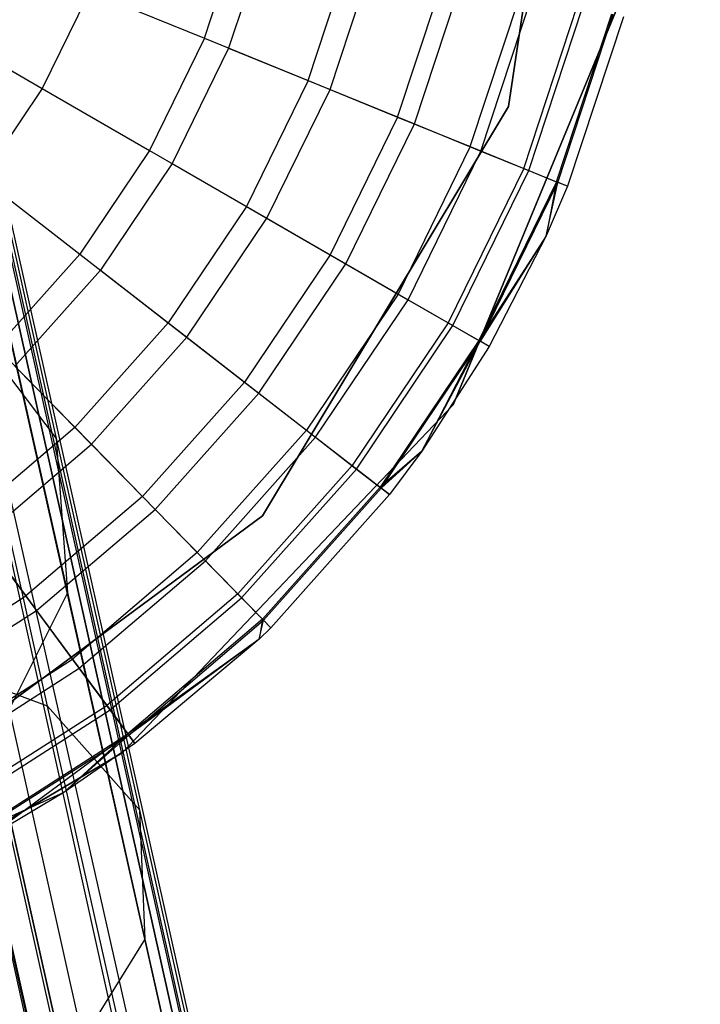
# Model space of a CAD drawing. Extents: x -38.3 to -0.1, y -39.1 to 0.
# Tile 201 of 256: x -21.536 to -21.279, y -8.363 to -7.992. Entities that reach past the tile are written whole.
import ezdxf

# ---------------------------------------------------------------- set-up
doc = ezdxf.new("R2010")
doc.units = 0
doc.header["$MEASUREMENT"] = 0
doc.layers.get('0').update_dxf_attribs({"color": 13, "linetype": 'CONTINUOUS'})

# ---------------------------------------------------------------- blocks, each defined once
blk = doc.blocks.new('ORTO_XII_A_STL')
at = {"color": 0}
for p, q in [((19.29394, 21.348, 1.03392), (15.55701, 38.08148, 0.98681)), ((19.29394, 21.348, 1.03392), (15.55701, 38.08148, 0.98681)), ((19.29952, 21.34925, 0.98681), (15.55701, 38.08148, 0.98681)), ((19.29952, 21.34925, 0.98681), (15.55701, 38.08148, 0.98681)), ((19.29394, 21.348, 0.9397), (15.54453, 38.07869, 0.91701)), ((19.29394, 21.348, 0.9397), (15.54453, 38.07869, 0.91701)), ((19.25121, 21.33844, 0.85627), (15.54453, 38.07869, 0.91701)), ((19.25121, 21.33844, 0.85627), (15.54453, 38.07869, 0.91701)), ((19.29394, 21.348, 0.9397), (15.55143, 38.08023, 0.9397)), ((19.29394, 21.348, 0.9397), (15.55143, 38.08023, 0.9397)), ((15.55143, 38.08023, 1.03392), (19.29394, 21.348, 1.03392)), ((15.55143, 38.08023, 1.03392), (19.29394, 21.348, 1.03392)), ((15.55561, 38.08117, 1.01054), (19.29394, 21.348, 1.03392)), ((15.55561, 38.08117, 1.01054), (19.29394, 21.348, 1.03392)), ((15.52301, 38.07387, 1.09863), (19.29394, 21.348, 1.03392)), ((15.52301, 38.07387, 1.09863), (19.29394, 21.348, 1.03392)), ((15.52301, 38.07387, 1.09863), (19.25121, 21.33844, 1.11735)), ((15.52301, 38.07387, 1.09863), (19.25121, 21.33844, 1.11735)), ((19.25121, 21.33844, 0.85627), (15.5087, 38.07067, 0.85627)), ((19.25121, 21.33844, 0.85627), (15.5087, 38.07067, 0.85627)), ((15.5087, 38.07067, 1.11735), (19.25121, 21.33844, 1.11735)), ((15.5087, 38.07067, 1.11735), (19.25121, 21.33844, 1.11735)), ((15.4923, 38.06701, 0.83947), (19.25121, 21.33844, 0.85627)), ((15.4923, 38.06701, 0.83947), (19.25121, 21.33844, 0.85627)), ((15.4984, 38.06837, 1.00342), (19.24189, 21.33636, 0.98681)), ((15.4984, 38.06837, 1.00342), (19.24189, 21.33636, 0.98681)), ((17.26444, 31.62503, 14.66398), (17.23783, 31.44729, 14.66398)), ((17.23783, 31.44729, 4.03405), (17.26444, 31.62503, 4.03405)), ((17.23783, 31.44729, 4.03405), (17.26444, 31.62503, 4.03405)), ((17.23783, 31.44729, 4.2309), (17.26444, 31.62503, 4.2309)), ((17.23783, 31.44729, 4.2309), (17.26444, 31.62503, 4.2309)), ((17.26444, 31.62503, 14.66398), (17.23783, 31.44729, 14.66398)), ((17.26444, 31.62503, 14.58524), (17.23783, 31.44729, 14.58524)), ((17.26444, 31.62503, 14.58524), (17.23783, 31.44729, 14.58524)), ((17.12334, 31.47302, 16.94725), (17.13808, 31.51767, 16.94725)), ((17.12334, 31.47302, 16.94725), (17.13808, 31.51767, 16.94725)), ((17.14761, 31.51523, 14.66398), (17.13246, 31.46931, 14.66398)), ((17.14761, 31.51523, 14.66398), (17.13246, 31.46931, 14.66398)), ((17.16239, 31.45711, 16.91773), (17.17892, 31.50722, 16.91773)), ((17.16239, 31.45711, 16.91773), (17.17892, 31.50722, 16.91773)), ((17.17064, 31.45375, 14.73178), (17.18756, 31.50502, 14.73178)), ((17.17064, 31.45375, 14.73178), (17.18756, 31.50502, 14.73178)), ((17.28602, 31.50222, 14.66398), (17.21707, 31.33502, 14.66398)), ((17.21707, 31.33502, 4.03405), (17.28602, 31.50222, 4.03405)), ((17.28602, 31.50222, 14.66398), (17.21707, 31.33502, 14.66398)), ((17.21707, 31.33502, 4.03405), (17.28602, 31.50222, 4.03405)), ((17.19609, 31.44337, 16.88133), (17.21418, 31.4982, 16.88133)), ((17.19609, 31.44337, 16.88133), (17.21418, 31.4982, 16.88133)), ((17.20241, 31.4408, 14.80334), (17.22079, 31.49651, 14.80334)), ((17.20241, 31.4408, 14.80334), (17.22079, 31.49651, 14.80334)), ((17.08015, 31.49063, 16.969), (17.06227, 31.45412, 16.969)), ((17.08015, 31.49063, 16.969), (17.06227, 31.45412, 16.969)), ((17.08015, 31.49063, 16.969), (17.12334, 31.47302, 16.94725)), ((17.08015, 31.49063, 16.969), (17.12334, 31.47302, 16.94725)), ((17.22343, 31.43223, 16.83917), (17.24278, 31.49089, 16.83917)), ((17.22343, 31.43223, 16.83917), (17.24278, 31.49089, 16.83917)), ((17.22744, 31.43059, 14.87795), (17.24698, 31.48982, 14.87795)), ((17.22744, 31.43059, 14.87795), (17.24698, 31.48982, 14.87795)), ((17.24357, 31.42402, 16.79252), (17.26386, 31.4855, 16.79252)), ((17.24357, 31.42402, 16.79252), (17.26386, 31.4855, 16.79252)), ((17.24551, 31.42323, 14.95488), (17.26588, 31.48498, 14.95488)), ((17.24551, 31.42323, 14.95488), (17.26588, 31.48498, 14.95488)), ((17.25591, 31.41899, 16.74281), (17.27677, 31.4822, 16.74281)), ((17.25591, 31.41899, 16.74281), (17.27677, 31.4822, 16.74281)), ((17.25642, 31.41879, 15.03336), (17.27729, 31.48206, 15.03336)), ((17.25642, 31.41879, 15.03336), (17.27729, 31.48206, 15.03336)), ((17.28111, 31.48109, 15.11261), (17.26006, 31.4173, 15.11261)), ((17.28111, 31.48109, 16.69154), (17.26006, 31.4173, 16.69154)), ((17.28111, 31.48109, 15.11261), (17.26006, 31.4173, 15.11261)), ((17.28111, 31.48109, 16.69154), (17.26006, 31.4173, 16.69154)), ((17.01922, 31.47898, 16.98232), (17.06227, 31.45412, 16.969)), ((17.01922, 31.47898, 16.98232), (17.06227, 31.45412, 16.969)), ((17.12334, 31.47302, 16.94725), (17.10267, 31.43079, 16.94725)), ((17.12334, 31.47302, 16.94725), (17.10267, 31.43079, 16.94725)), ((17.12334, 31.47302, 16.94725), (17.16239, 31.45711, 16.91773)), ((17.12334, 31.47302, 16.94725), (17.16239, 31.45711, 16.91773)), ((17.13246, 31.46931, 14.66398), (17.11119, 31.42587, 14.66398)), ((17.13246, 31.46931, 14.66398), (17.11119, 31.42587, 14.66398)), ((17.13246, 31.46931, 14.66398), (17.17064, 31.45375, 14.73178)), ((17.13246, 31.46931, 14.66398), (17.17064, 31.45375, 14.73178)), ((17.16239, 31.45711, 16.91773), (17.13918, 31.40971, 16.91773)), ((17.16239, 31.45711, 16.91773), (17.13918, 31.40971, 16.91773)), ((17.16239, 31.45711, 16.91773), (17.19609, 31.44337, 16.88133)), ((17.16239, 31.45711, 16.91773), (17.19609, 31.44337, 16.88133)), ((17.06227, 31.45412, 16.969), (17.03959, 31.42038, 16.969)), ((17.06227, 31.45412, 16.969), (17.03959, 31.42038, 16.969)), ((17.06227, 31.45412, 16.969), (17.10267, 31.43079, 16.94725)), ((17.06227, 31.45412, 16.969), (17.10267, 31.43079, 16.94725)), ((17.1469, 31.40526, 14.73178), (17.17064, 31.45375, 14.73178)), ((17.1469, 31.40526, 14.73178), (17.17064, 31.45375, 14.73178)), ((17.17064, 31.45375, 14.73178), (17.20241, 31.4408, 14.80334)), ((17.17064, 31.45375, 14.73178), (17.20241, 31.4408, 14.80334)), ((17.23783, 31.44729, 14.66398), (17.14523, 31.29325, 14.66398)), ((17.14523, 31.29325, 4.03405), (17.23783, 31.44729, 4.03405)), ((17.14523, 31.29325, 4.03405), (17.23783, 31.44729, 4.03405)), ((17.14523, 31.29325, 4.2309), (17.23783, 31.44729, 4.2309)), ((17.14523, 31.29325, 4.2309), (17.23783, 31.44729, 4.2309)), ((17.23783, 31.44729, 14.66398), (17.14523, 31.29325, 14.66398)), ((17.23783, 31.44729, 14.58524), (17.14523, 31.29325, 14.58524)), ((17.23783, 31.44729, 14.58524), (17.14523, 31.29325, 14.58524)), ((17.23783, 31.44729, 4.03405), (17.23783, 31.44729, 4.2309)), ((17.23783, 31.44729, 4.03405), (17.23783, 31.44729, 4.2309)), ((17.23783, 31.44729, 14.66398), (17.23783, 31.44729, 14.58524)), ((17.23783, 31.44729, 14.66398), (17.23783, 31.44729, 14.58524)), ((17.19609, 31.44337, 16.88133), (17.1707, 31.39152, 16.88133)), ((17.19609, 31.44337, 16.88133), (17.1707, 31.39152, 16.88133)), ((17.19609, 31.44337, 16.88133), (17.22343, 31.43223, 16.83917)), ((17.19609, 31.44337, 16.88133), (17.22343, 31.43223, 16.83917)), ((17.06772, 31.32237, 2.00717), (17.04099, 31.44189, 2.15056)), ((17.06772, 31.32237, 2.00717), (17.04099, 31.44189, 2.15056)), ((17.17661, 31.38811, 14.80334), (17.20241, 31.4408, 14.80334)), ((17.17661, 31.38811, 14.80334), (17.20241, 31.4408, 14.80334)), ((17.20241, 31.4408, 14.80334), (17.22744, 31.43059, 14.87795)), ((17.20241, 31.4408, 14.80334), (17.22744, 31.43059, 14.87795)), ((17.22343, 31.43223, 16.83917), (17.19627, 31.37676, 16.83917)), ((17.22343, 31.43223, 16.83917), (17.19627, 31.37676, 16.83917)), ((17.22343, 31.43223, 16.83917), (17.24357, 31.42402, 16.79252)), ((17.22343, 31.43223, 16.83917), (17.24357, 31.42402, 16.79252)), ((17.10267, 31.43079, 16.94725), (17.07644, 31.39177, 16.94725)), ((17.10267, 31.43079, 16.94725), (17.07644, 31.39177, 16.94725)), ((17.10267, 31.43079, 16.94725), (17.13918, 31.40971, 16.91773)), ((17.10267, 31.43079, 16.94725), (17.13918, 31.40971, 16.91773)), ((17.20002, 31.37459, 14.87795), (17.22744, 31.43059, 14.87795)), ((17.20002, 31.37459, 14.87795), (17.22744, 31.43059, 14.87795)), ((17.22744, 31.43059, 14.87795), (17.24551, 31.42323, 14.95488)), ((17.22744, 31.43059, 14.87795), (17.24551, 31.42323, 14.95488)), ((17.11119, 31.42587, 14.66398), (17.08421, 31.38574, 14.66398)), ((17.11119, 31.42587, 14.66398), (17.08421, 31.38574, 14.66398)), ((17.11119, 31.42587, 14.66398), (17.1469, 31.40526, 14.73178)), ((17.11119, 31.42587, 14.66398), (17.1469, 31.40526, 14.73178)), ((17.24357, 31.42402, 16.79252), (17.21511, 31.36588, 16.79252)), ((17.24357, 31.42402, 16.79252), (17.21511, 31.36588, 16.79252)), ((17.24357, 31.42402, 16.79252), (17.25591, 31.41899, 16.74281)), ((17.24357, 31.42402, 16.79252), (17.25591, 31.41899, 16.74281)), ((17.03959, 31.42038, 16.969), (17.07644, 31.39177, 16.94725)), ((17.03959, 31.42038, 16.969), (17.07644, 31.39177, 16.94725)), ((17.21691, 31.36484, 14.95488), (17.24551, 31.42323, 14.95488)), ((17.21691, 31.36484, 14.95488), (17.24551, 31.42323, 14.95488)), ((17.24551, 31.42323, 14.95488), (17.25642, 31.41879, 15.03336)), ((17.24551, 31.42323, 14.95488), (17.25642, 31.41879, 15.03336)), ((17.25591, 31.41899, 16.74281), (17.22664, 31.35922, 16.74281)), ((17.25591, 31.41899, 16.74281), (17.22664, 31.35922, 16.74281)), ((17.22712, 31.35895, 15.03336), (17.25642, 31.41879, 15.03336)), ((17.22712, 31.35895, 15.03336), (17.25642, 31.41879, 15.03336)), ((17.25591, 31.41899, 16.74281), (17.25199, 31.3986, 16.69154)), ((17.25591, 31.41899, 16.74281), (17.25199, 31.3986, 16.69154)), ((17.25199, 31.3986, 15.11261), (17.25642, 31.41879, 15.03336)), ((17.25199, 31.3986, 15.11261), (17.25642, 31.41879, 15.03336)), ((17.26006, 31.4173, 15.11261), (17.25199, 31.3986, 15.11261)), ((17.26006, 31.4173, 16.69154), (17.25199, 31.3986, 16.69154)), ((17.26006, 31.4173, 15.11261), (17.25199, 31.3986, 15.11261)), ((17.26006, 31.4173, 16.69154), (17.25199, 31.3986, 16.69154)), ((17.26006, 31.4173, 16.69154), (17.25591, 31.41899, 16.74281)), ((17.26006, 31.4173, 16.69154), (17.25591, 31.41899, 16.74281)), ((17.26006, 31.4173, 15.11261), (17.25642, 31.41879, 15.03336)), ((17.26006, 31.4173, 15.11261), (17.25642, 31.41879, 15.03336)), ((17.26006, 31.4173, 16.69154), (17.26006, 31.4173, 15.11261)), ((17.26006, 31.4173, 16.69154), (17.26006, 31.4173, 15.11261)), ((17.13918, 31.40971, 16.91773), (17.10974, 31.36592, 16.91773)), ((17.13918, 31.40971, 16.91773), (17.10974, 31.36592, 16.91773)), ((17.13918, 31.40971, 16.91773), (17.1707, 31.39152, 16.88133)), ((17.13918, 31.40971, 16.91773), (17.1707, 31.39152, 16.88133)), ((17.11678, 31.36045, 14.73178), (17.1469, 31.40526, 14.73178)), ((17.11678, 31.36045, 14.73178), (17.1469, 31.40526, 14.73178)), ((17.1469, 31.40526, 14.73178), (17.17661, 31.38811, 14.80334)), ((17.1469, 31.40526, 14.73178), (17.17661, 31.38811, 14.80334)), ((17.25199, 31.3986, 16.69154), (17.22664, 31.35922, 16.74281)), ((17.25199, 31.3986, 16.69154), (17.22664, 31.35922, 16.74281)), ((17.25199, 31.3986, 15.11261), (17.22712, 31.35895, 15.03336)), ((17.25199, 31.3986, 15.11261), (17.22712, 31.35895, 15.03336)), ((17.25199, 31.3986, 15.11261), (17.23053, 31.35697, 15.11261)), ((17.25199, 31.3986, 16.69154), (17.23053, 31.35697, 16.69154)), ((17.25199, 31.3986, 15.11261), (17.23053, 31.35697, 15.11261)), ((17.25199, 31.3986, 16.69154), (17.23053, 31.35697, 16.69154)), ((17.25199, 31.3986, 16.69154), (17.25199, 31.3986, 15.11261)), ((17.25199, 31.3986, 16.69154), (17.25199, 31.3986, 15.11261)), ((17.04514, 31.35669, 16.94725), (17.07644, 31.39177, 16.94725)), ((17.04514, 31.35669, 16.94725), (17.07644, 31.39177, 16.94725)), ((17.07644, 31.39177, 16.94725), (17.10974, 31.36592, 16.91773)), ((17.07644, 31.39177, 16.94725), (17.10974, 31.36592, 16.91773)), ((17.1707, 31.39152, 16.88133), (17.13849, 31.3436, 16.88133)), ((17.1707, 31.39152, 16.88133), (17.13849, 31.3436, 16.88133)), ((17.1707, 31.39152, 16.88133), (17.19627, 31.37676, 16.83917)), ((17.1707, 31.39152, 16.88133), (17.19627, 31.37676, 16.83917)), ((17.14387, 31.33942, 14.80334), (17.17661, 31.38811, 14.80334)), ((17.14387, 31.33942, 14.80334), (17.17661, 31.38811, 14.80334)), ((17.17661, 31.38811, 14.80334), (17.20002, 31.37459, 14.87795)), ((17.17661, 31.38811, 14.80334), (17.20002, 31.37459, 14.87795)), ((17.08421, 31.38574, 14.66398), (17.05202, 31.34965, 14.66398)), ((17.08421, 31.38574, 14.66398), (17.05202, 31.34965, 14.66398)), ((17.08421, 31.38574, 14.66398), (17.11678, 31.36045, 14.73178)), ((17.08421, 31.38574, 14.66398), (17.11678, 31.36045, 14.73178)), ((17.07193, 31.26433, 2.06474), (17.04701, 31.37575, 2.19841)), ((17.07193, 31.26433, 2.06474), (17.04701, 31.37575, 2.19841)), ((17.19627, 31.37676, 16.83917), (17.16181, 31.32549, 16.83917)), ((17.19627, 31.37676, 16.83917), (17.16181, 31.32549, 16.83917)), ((17.19627, 31.37676, 16.83917), (17.21511, 31.36588, 16.79252)), ((17.19627, 31.37676, 16.83917), (17.21511, 31.36588, 16.79252)), ((17.16523, 31.32284, 14.87795), (17.20002, 31.37459, 14.87795)), ((17.16523, 31.32284, 14.87795), (17.20002, 31.37459, 14.87795)), ((17.20002, 31.37459, 14.87795), (17.21691, 31.36484, 14.95488)), ((17.20002, 31.37459, 14.87795), (17.21691, 31.36484, 14.95488)), ((17.06772, 31.32237, 2.00717), (17.03102, 31.37057, 1.95213)), ((17.06434, 31.22158, 1.82173), (17.03102, 31.37057, 1.95213)), ((17.06772, 31.32237, 2.00717), (17.03102, 31.37057, 1.95213)), ((17.06434, 31.22158, 1.82173), (17.03102, 31.37057, 1.95213)), ((17.07461, 31.32654, 16.91773), (17.10974, 31.36592, 16.91773)), ((17.07461, 31.32654, 16.91773), (17.10974, 31.36592, 16.91773)), ((17.10974, 31.36592, 16.91773), (17.13849, 31.3436, 16.88133)), ((17.10974, 31.36592, 16.91773), (17.13849, 31.3436, 16.88133)), ((17.21511, 31.36588, 16.79252), (17.17899, 31.31215, 16.79252)), ((17.21511, 31.36588, 16.79252), (17.17899, 31.31215, 16.79252)), ((17.18064, 31.31087, 14.95488), (17.21691, 31.36484, 14.95488)), ((17.18064, 31.31087, 14.95488), (17.21691, 31.36484, 14.95488)), ((17.21511, 31.36588, 16.79252), (17.22664, 31.35922, 16.74281)), ((17.21511, 31.36588, 16.79252), (17.22664, 31.35922, 16.74281)), ((17.21691, 31.36484, 14.95488), (17.22712, 31.35895, 15.03336)), ((17.21691, 31.36484, 14.95488), (17.22712, 31.35895, 15.03336)), ((17.08084, 31.32017, 14.73178), (17.11678, 31.36045, 14.73178)), ((17.08084, 31.32017, 14.73178), (17.11678, 31.36045, 14.73178)), ((17.11678, 31.36045, 14.73178), (17.14387, 31.33942, 14.80334)), ((17.11678, 31.36045, 14.73178), (17.14387, 31.33942, 14.80334)), ((17.22664, 31.35922, 16.74281), (17.18951, 31.30398, 16.74281)), ((17.22664, 31.35922, 16.74281), (17.18951, 31.30398, 16.74281)), ((17.18994, 31.30365, 15.03336), (17.22712, 31.35895, 15.03336)), ((17.18994, 31.30365, 15.03336), (17.22712, 31.35895, 15.03336)), ((17.22664, 31.35922, 16.74281), (17.20521, 31.31758, 16.69154)), ((17.22664, 31.35922, 16.74281), (17.20521, 31.31758, 16.69154)), ((17.20521, 31.31758, 15.11261), (17.22712, 31.35895, 15.03336)), ((17.20521, 31.31758, 15.11261), (17.22712, 31.35895, 15.03336)), ((17.23053, 31.35697, 15.11261), (17.20521, 31.31758, 15.11261)), ((17.23053, 31.35697, 16.69154), (17.20521, 31.31758, 16.69154)), ((17.23053, 31.35697, 15.11261), (17.20521, 31.31758, 15.11261)), ((17.23053, 31.35697, 16.69154), (17.20521, 31.31758, 16.69154)), ((17.23053, 31.35697, 16.69154), (17.22664, 31.35922, 16.74281)), ((17.23053, 31.35697, 16.69154), (17.22664, 31.35922, 16.74281)), ((17.23053, 31.35697, 15.11261), (17.22712, 31.35895, 15.03336)), ((17.23053, 31.35697, 15.11261), (17.22712, 31.35895, 15.03336)), ((17.23053, 31.35697, 16.69154), (17.23053, 31.35697, 15.11261)), ((17.23053, 31.35697, 16.69154), (17.23053, 31.35697, 15.11261)), ((17.04514, 31.35669, 16.94725), (17.07461, 31.32654, 16.91773)), ((17.04514, 31.35669, 16.94725), (17.07461, 31.32654, 16.91773)), ((17.05202, 31.34965, 14.66398), (17.08084, 31.32017, 14.73178)), ((17.05202, 31.34965, 14.66398), (17.08084, 31.32017, 14.73178)), ((17.10005, 31.30052, 16.88133), (17.13849, 31.3436, 16.88133)), ((17.10005, 31.30052, 16.88133), (17.13849, 31.3436, 16.88133)), ((17.13849, 31.3436, 16.88133), (17.16181, 31.32549, 16.83917)), ((17.13849, 31.3436, 16.88133), (17.16181, 31.32549, 16.83917)), ((17.10481, 31.29564, 14.80334), (17.14387, 31.33942, 14.80334)), ((17.10481, 31.29564, 14.80334), (17.14387, 31.33942, 14.80334)), ((17.14387, 31.33942, 14.80334), (17.16523, 31.32284, 14.87795)), ((17.14387, 31.33942, 14.80334), (17.16523, 31.32284, 14.87795)), ((17.21707, 31.33502, 14.66398), (17.09238, 31.20402, 14.66398)), ((17.09238, 31.20402, 4.03405), (17.21707, 31.33502, 4.03405)), ((17.21707, 31.33502, 14.66398), (17.09238, 31.20402, 14.66398)), ((17.09238, 31.20402, 4.03405), (17.21707, 31.33502, 4.03405)), ((17.21707, 31.33502, 14.66398), (17.21707, 31.33502, 4.03405)), ((17.21707, 31.33502, 14.66398), (17.21707, 31.33502, 4.03405)), ((17.07461, 31.32654, 16.91773), (17.03444, 31.29231, 16.91773)), ((17.07461, 31.32654, 16.91773), (17.03444, 31.29231, 16.91773)), ((17.07461, 31.32654, 16.91773), (17.10005, 31.30052, 16.88133)), ((17.07461, 31.32654, 16.91773), (17.10005, 31.30052, 16.88133)), ((17.12068, 31.27941, 16.83917), (17.16181, 31.32549, 16.83917)), ((17.12068, 31.27941, 16.83917), (17.16181, 31.32549, 16.83917)), ((17.16181, 31.32549, 16.83917), (17.17899, 31.31215, 16.79252)), ((17.16181, 31.32549, 16.83917), (17.17899, 31.31215, 16.79252)), ((17.03974, 31.28515, 14.73178), (17.08084, 31.32017, 14.73178)), ((17.03974, 31.28515, 14.73178), (17.08084, 31.32017, 14.73178)), ((17.07193, 31.26433, 2.06474), (17.06772, 31.32237, 2.00717)), ((17.09902, 31.18245, 1.88471), (17.06772, 31.32237, 2.00717)), ((17.07193, 31.26433, 2.06474), (17.06772, 31.32237, 2.00717)), ((17.09902, 31.18245, 1.88471), (17.06772, 31.32237, 2.00717)), ((17.08084, 31.32017, 14.73178), (17.10481, 31.29564, 14.80334)), ((17.08084, 31.32017, 14.73178), (17.10481, 31.29564, 14.80334)), ((17.12371, 31.27631, 14.87795), (17.16523, 31.32284, 14.87795)), ((17.12371, 31.27631, 14.87795), (17.16523, 31.32284, 14.87795)), ((17.16523, 31.32284, 14.87795), (17.18064, 31.31087, 14.95488)), ((17.16523, 31.32284, 14.87795), (17.18064, 31.31087, 14.95488)), ((17.20521, 31.31758, 16.69154), (17.18951, 31.30398, 16.74281)), ((17.20521, 31.31758, 16.69154), (17.18951, 31.30398, 16.74281)), ((17.20521, 31.31758, 15.11261), (17.18994, 31.30365, 15.03336)), ((17.20521, 31.31758, 15.11261), (17.18994, 31.30365, 15.03336)), ((17.20521, 31.31758, 15.11261), (17.19305, 31.30123, 15.11261)), ((17.20521, 31.31758, 16.69154), (17.19305, 31.30123, 16.69154)), ((17.20521, 31.31758, 15.11261), (17.19305, 31.30123, 15.11261)), ((17.20521, 31.31758, 16.69154), (17.19305, 31.30123, 16.69154)), ((17.20521, 31.31758, 16.69154), (17.20521, 31.31758, 15.11261)), ((17.20521, 31.31758, 16.69154), (17.20521, 31.31758, 15.11261)), ((17.13589, 31.26385, 16.79252), (17.17899, 31.31215, 16.79252)), ((17.13589, 31.26385, 16.79252), (17.17899, 31.31215, 16.79252)), ((17.13735, 31.26236, 14.95488), (17.18064, 31.31087, 14.95488)), ((17.13735, 31.26236, 14.95488), (17.18064, 31.31087, 14.95488)), ((17.17899, 31.31215, 16.79252), (17.18951, 31.30398, 16.74281)), ((17.17899, 31.31215, 16.79252), (17.18951, 31.30398, 16.74281)), ((17.18064, 31.31087, 14.95488), (17.18994, 31.30365, 15.03336)), ((17.18064, 31.31087, 14.95488), (17.18994, 31.30365, 15.03336)), ((17.1452, 31.25432, 16.74281), (17.18951, 31.30398, 16.74281)), ((17.1452, 31.25432, 16.74281), (17.18951, 31.30398, 16.74281)), ((17.14558, 31.25393, 15.03336), (17.18994, 31.30365, 15.03336)), ((17.14558, 31.25393, 15.03336), (17.18994, 31.30365, 15.03336)), ((17.18951, 31.30398, 16.74281), (17.19305, 31.30123, 16.69154)), ((17.18951, 31.30398, 16.74281), (17.19305, 31.30123, 16.69154)), ((17.19305, 31.30123, 15.11261), (17.18994, 31.30365, 15.03336)), ((17.19305, 31.30123, 15.11261), (17.18994, 31.30365, 15.03336)), ((17.10005, 31.30052, 16.88133), (17.0561, 31.26307, 16.88133)), ((17.10005, 31.30052, 16.88133), (17.0561, 31.26307, 16.88133)), ((17.10005, 31.30052, 16.88133), (17.12068, 31.27941, 16.83917)), ((17.10005, 31.30052, 16.88133), (17.12068, 31.27941, 16.83917)), ((17.19305, 31.30123, 15.11261), (17.14834, 31.25111, 15.11261)), ((17.19305, 31.30123, 16.69154), (17.14834, 31.25111, 16.69154)), ((17.19305, 31.30123, 15.11261), (17.14834, 31.25111, 15.11261)), ((17.19305, 31.30123, 16.69154), (17.14834, 31.25111, 16.69154)), ((17.19305, 31.30123, 16.69154), (17.19305, 31.30123, 15.11261)), ((17.19305, 31.30123, 16.69154), (17.19305, 31.30123, 15.11261)), ((17.06016, 31.25759, 14.80334), (17.10481, 31.29564, 14.80334)), ((17.06016, 31.25759, 14.80334), (17.10481, 31.29564, 14.80334)), ((17.10481, 31.29564, 14.80334), (17.12371, 31.27631, 14.87795)), ((17.10481, 31.29564, 14.80334), (17.12371, 31.27631, 14.87795)), ((17.14523, 31.29325, 14.66398), (17.00073, 31.18637, 14.66398)), ((17.00073, 31.18637, 4.03405), (17.14523, 31.29325, 4.03405)), ((17.00073, 31.18637, 4.03405), (17.14523, 31.29325, 4.03405)), ((17.00073, 31.18637, 4.2309), (17.14523, 31.29325, 4.2309)), ((17.00073, 31.18637, 4.2309), (17.14523, 31.29325, 4.2309)), ((17.14523, 31.29325, 14.66398), (17.00073, 31.18637, 14.66398)), ((17.14523, 31.29325, 14.58524), (17.00073, 31.18637, 14.58524)), ((17.14523, 31.29325, 14.58524), (17.00073, 31.18637, 14.58524)), ((17.0561, 31.26307, 16.88133), (17.03444, 31.29231, 16.91773)), ((17.0561, 31.26307, 16.88133), (17.03444, 31.29231, 16.91773)), ((17.14523, 31.29325, 4.03405), (17.14523, 31.29325, 4.2309)), ((17.14523, 31.29325, 4.03405), (17.14523, 31.29325, 4.2309)), ((17.14523, 31.29325, 14.66398), (17.14523, 31.29325, 14.58524)), ((17.14523, 31.29325, 14.66398), (17.14523, 31.29325, 14.58524)), ((17.03974, 31.28515, 14.73178), (17.06016, 31.25759, 14.80334)), ((17.03974, 31.28515, 14.73178), (17.06016, 31.25759, 14.80334)), ((17.12068, 31.27941, 16.83917), (17.07367, 31.23934, 16.83917)), ((17.12068, 31.27941, 16.83917), (17.07367, 31.23934, 16.83917)), ((17.12068, 31.27941, 16.83917), (17.13589, 31.26385, 16.79252)), ((17.12068, 31.27941, 16.83917), (17.13589, 31.26385, 16.79252)), ((17.07625, 31.23586, 14.87795), (17.12371, 31.27631, 14.87795)), ((17.07625, 31.23586, 14.87795), (17.12371, 31.27631, 14.87795)), ((17.12371, 31.27631, 14.87795), (17.13735, 31.26236, 14.95488)), ((17.12371, 31.27631, 14.87795), (17.13735, 31.26236, 14.95488)), ((17.04294, 31.20648, 2.11486), (17.07193, 31.26433, 2.06474)), ((17.04294, 31.20648, 2.11486), (17.07193, 31.26433, 2.06474)), ((17.10111, 31.13388, 1.95057), (17.07193, 31.26433, 2.06474)), ((17.10111, 31.13388, 1.95057), (17.07193, 31.26433, 2.06474)), ((17.00746, 31.23195, 16.88133), (17.0561, 31.26307, 16.88133)), ((17.00746, 31.23195, 16.88133), (17.0561, 31.26307, 16.88133)), ((17.07367, 31.23934, 16.83917), (17.0561, 31.26307, 16.88133)), ((17.07367, 31.23934, 16.83917), (17.0561, 31.26307, 16.88133)), ((17.13589, 31.26385, 16.79252), (17.08661, 31.22186, 16.79252)), ((17.13589, 31.26385, 16.79252), (17.08661, 31.22186, 16.79252)), ((17.08786, 31.22018, 14.95488), (17.13735, 31.26236, 14.95488)), ((17.08786, 31.22018, 14.95488), (17.13735, 31.26236, 14.95488)), ((17.13589, 31.26385, 16.79252), (17.1452, 31.25432, 16.74281)), ((17.13589, 31.26385, 16.79252), (17.1452, 31.25432, 16.74281)), ((17.13735, 31.26236, 14.95488), (17.14558, 31.25393, 15.03336)), ((17.13735, 31.26236, 14.95488), (17.14558, 31.25393, 15.03336)), ((17.01074, 31.22597, 14.80334), (17.06016, 31.25759, 14.80334)), ((17.01074, 31.22597, 14.80334), (17.06016, 31.25759, 14.80334)), ((17.06016, 31.25759, 14.80334), (17.07625, 31.23586, 14.87795)), ((17.06016, 31.25759, 14.80334), (17.07625, 31.23586, 14.87795)), ((17.1452, 31.25432, 16.74281), (17.09454, 31.21116, 16.74281)), ((17.1452, 31.25432, 16.74281), (17.09454, 31.21116, 16.74281)), ((17.09487, 31.21072, 15.03336), (17.14558, 31.25393, 15.03336)), ((17.09487, 31.21072, 15.03336), (17.14558, 31.25393, 15.03336)), ((17.1452, 31.25432, 16.74281), (17.14394, 31.24687, 16.69154)), ((17.1452, 31.25432, 16.74281), (17.14394, 31.24687, 16.69154)), ((17.14394, 31.24687, 15.11261), (17.14558, 31.25393, 15.03336)), ((17.14394, 31.24687, 15.11261), (17.14558, 31.25393, 15.03336)), ((17.14834, 31.25111, 16.69154), (17.1452, 31.25432, 16.74281)), ((17.14834, 31.25111, 16.69154), (17.1452, 31.25432, 16.74281)), ((17.14834, 31.25111, 15.11261), (17.14558, 31.25393, 15.03336)), ((17.14834, 31.25111, 15.11261), (17.14558, 31.25393, 15.03336)), ((17.14834, 31.25111, 15.11261), (17.14394, 31.24687, 15.11261)), ((17.14834, 31.25111, 16.69154), (17.14394, 31.24687, 16.69154)), ((17.14834, 31.25111, 15.11261), (17.14394, 31.24687, 15.11261)), ((17.14834, 31.25111, 16.69154), (17.14394, 31.24687, 16.69154)), ((17.14834, 31.25111, 16.69154), (17.14834, 31.25111, 15.11261)), ((17.14834, 31.25111, 16.69154), (17.14834, 31.25111, 15.11261)), ((17.14394, 31.24687, 16.69154), (17.09454, 31.21116, 16.74281)), ((17.14394, 31.24687, 16.69154), (17.09454, 31.21116, 16.74281)), ((17.14394, 31.24687, 15.11261), (17.09487, 31.21072, 15.03336)), ((17.14394, 31.24687, 15.11261), (17.09487, 31.21072, 15.03336)), ((17.14394, 31.24687, 15.11261), (17.09721, 31.20755, 15.11261)), ((17.14394, 31.24687, 16.69154), (17.09721, 31.20755, 16.69154)), ((17.14394, 31.24687, 15.11261), (17.09721, 31.20755, 15.11261)), ((17.14394, 31.24687, 16.69154), (17.09721, 31.20755, 16.69154)), ((17.14394, 31.24687, 16.69154), (17.14394, 31.24687, 15.11261)), ((17.14394, 31.24687, 16.69154), (17.14394, 31.24687, 15.11261)), ((17.06434, 31.22158, 1.82173), (17.00309, 31.24452, 1.77252)), ((17.06434, 31.22158, 1.82173), (17.00309, 31.24452, 1.77252)), ((17.02164, 31.20605, 16.83917), (17.07367, 31.23934, 16.83917)), ((17.02164, 31.20605, 16.83917), (17.07367, 31.23934, 16.83917)), ((17.08661, 31.22186, 16.79252), (17.07367, 31.23934, 16.83917)), ((17.08661, 31.22186, 16.79252), (17.07367, 31.23934, 16.83917)), ((17.02372, 31.20225, 14.87795), (17.07625, 31.23586, 14.87795)), ((17.02372, 31.20225, 14.87795), (17.07625, 31.23586, 14.87795)), ((17.07625, 31.23586, 14.87795), (17.08786, 31.22018, 14.95488)), ((17.07625, 31.23586, 14.87795), (17.08786, 31.22018, 14.95488)), ((17.03208, 31.18698, 16.79252), (17.08661, 31.22186, 16.79252)), ((17.03208, 31.18698, 16.79252), (17.08661, 31.22186, 16.79252)), ((17.03308, 31.18514, 14.95488), (17.08786, 31.22018, 14.95488)), ((17.03308, 31.18514, 14.95488), (17.08786, 31.22018, 14.95488)), ((17.09902, 31.18245, 1.88471), (17.06434, 31.22158, 1.82173)), ((17.10171, 31.05451, 1.71682), (17.06434, 31.22158, 1.82173)), ((17.09902, 31.18245, 1.88471), (17.06434, 31.22158, 1.82173)), ((17.10171, 31.05451, 1.71682), (17.06434, 31.22158, 1.82173)), ((17.09454, 31.21116, 16.74281), (17.08661, 31.22186, 16.79252)), ((17.09454, 31.21116, 16.74281), (17.08661, 31.22186, 16.79252)), ((17.08786, 31.22018, 14.95488), (17.09487, 31.21072, 15.03336)), ((17.08786, 31.22018, 14.95488), (17.09487, 31.21072, 15.03336)), ((17.03848, 31.17529, 16.74281), (17.09454, 31.21116, 16.74281)), ((17.03848, 31.17529, 16.74281), (17.09454, 31.21116, 16.74281)), ((17.03874, 31.17481, 15.03336), (17.09487, 31.21072, 15.03336)), ((17.03874, 31.17481, 15.03336), (17.09487, 31.21072, 15.03336)), ((17.04063, 31.17135, 16.69154), (17.09454, 31.21116, 16.74281)), ((17.04063, 31.17135, 16.69154), (17.09454, 31.21116, 16.74281)), ((17.0704, 31.18904, 16.69154), (17.09454, 31.21116, 16.74281)), ((17.0704, 31.18904, 16.69154), (17.09454, 31.21116, 16.74281)), ((17.0704, 31.18904, 15.11261), (17.09487, 31.21072, 15.03336)), ((17.0704, 31.18904, 15.11261), (17.09487, 31.21072, 15.03336)), ((17.09454, 31.21116, 16.74281), (17.09721, 31.20755, 16.69154)), ((17.09454, 31.21116, 16.74281), (17.09721, 31.20755, 16.69154)), ((17.09721, 31.20755, 15.11261), (17.09487, 31.21072, 15.03336)), ((17.09721, 31.20755, 15.11261), (17.09487, 31.21072, 15.03336)), ((17.07027, 31.08429, 2.00792), (17.04294, 31.20648, 2.11486)), ((17.07027, 31.08429, 2.00792), (17.04294, 31.20648, 2.11486)), ((17.09721, 31.20755, 15.11261), (17.0704, 31.18904, 15.11261)), ((17.09721, 31.20755, 16.69154), (17.0704, 31.18904, 16.69154)), ((17.09721, 31.20755, 15.11261), (17.0704, 31.18904, 15.11261)), ((17.09721, 31.20755, 16.69154), (17.0704, 31.18904, 16.69154)), ((17.09721, 31.20755, 16.69154), (17.09721, 31.20755, 15.11261)), ((17.09721, 31.20755, 16.69154), (17.09721, 31.20755, 15.11261)), ((17.01416, 31.15788, 4.03405), (17.09238, 31.20402, 4.03405)), ((17.09238, 31.20402, 14.66398), (17.01416, 31.15788, 14.66398)), ((17.09238, 31.20402, 14.66398), (17.01416, 31.15788, 14.66398)), ((17.01416, 31.15788, 4.03405), (17.09238, 31.20402, 4.03405)), ((17.09238, 31.20402, 14.66398), (17.09238, 31.20402, 4.03405)), ((17.09238, 31.20402, 14.66398), (17.09238, 31.20402, 4.03405)), ((17.0704, 31.18904, 15.11261), (17.03874, 31.17481, 15.03336)), ((17.0704, 31.18904, 15.11261), (17.03874, 31.17481, 15.03336)), ((17.0704, 31.18904, 15.11261), (17.04063, 31.17135, 15.11261)), ((17.0704, 31.18904, 16.69154), (17.04063, 31.17135, 16.69154)), ((17.0704, 31.18904, 15.11261), (17.04063, 31.17135, 15.11261)), ((17.0704, 31.18904, 16.69154), (17.04063, 31.17135, 16.69154)), ((17.0704, 31.18904, 16.69154), (17.0704, 31.18904, 15.11261)), ((17.0704, 31.18904, 16.69154), (17.0704, 31.18904, 15.11261)), ((17.10111, 31.13388, 1.95057), (17.09902, 31.18245, 1.88471)), ((17.13411, 31.02554, 1.78619), (17.09902, 31.18245, 1.88471)), ((17.10111, 31.13388, 1.95057), (17.09902, 31.18245, 1.88471)), ((17.13411, 31.02554, 1.78619), (17.09902, 31.18245, 1.88471)), ((17.08024, 30.99619, 1.81932), (17.04623, 31.14824, 1.91479)), ((17.08024, 30.99619, 1.81932), (17.04623, 31.14824, 1.91479)), ((17.07027, 31.08429, 2.00792), (17.10111, 31.13388, 1.95057)), ((17.07027, 31.08429, 2.00792), (17.10111, 31.13388, 1.95057)), ((17.13383, 30.98761, 1.85872), (17.10111, 31.13388, 1.95057)), ((17.13383, 30.98761, 1.85872), (17.10111, 31.13388, 1.95057))]:
    blk.add_line(p, q, dxfattribs=at)

msp = doc.modelspace()

# ---------------------------------------------------------------- block references
at = {"color": 0}
msp.add_blockref('ORTO_XII_A_STL', (-38.58948, -39.47195, -0.67185), dxfattribs=at)

doc.saveas('drawing.dxf')
